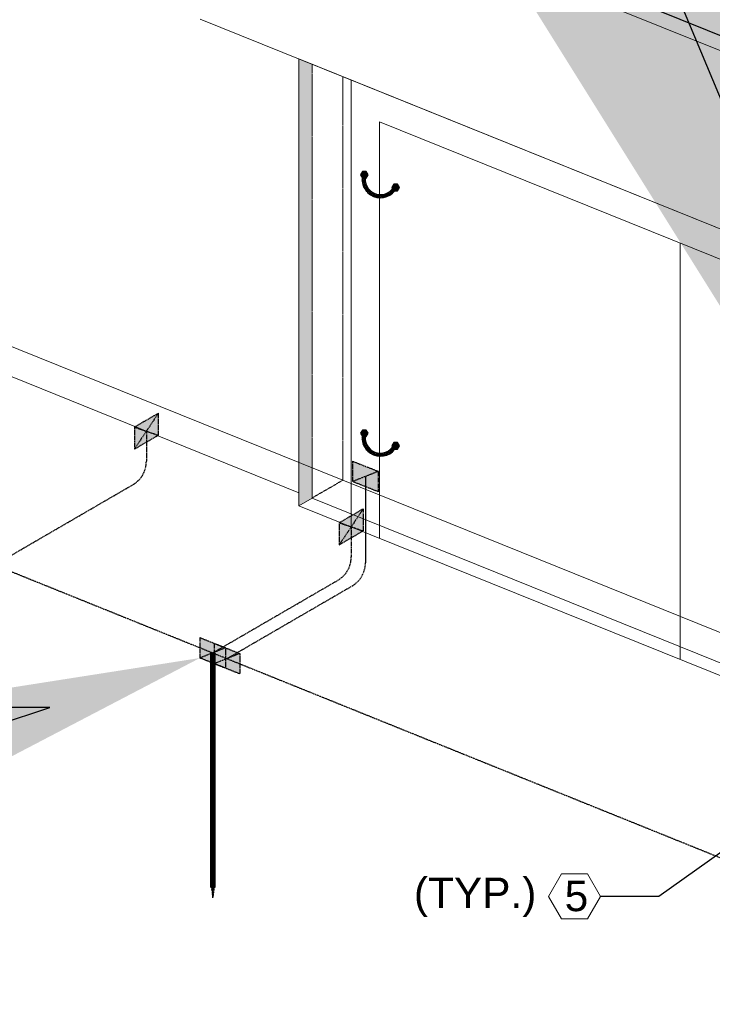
# Model space of a CAD drawing. Header units: inches. Extents: x 0 to 21849, y -2776 to 20143.
# Tile 42 of 47: x 6467 to 6672, y 5656 to 5948. Entities that reach past the tile are written whole.
import ezdxf
from ezdxf import colors
from ezdxf.entities.mleader import LeaderData, LeaderLine
from ezdxf.math import Vec2, Vec3

# ---------------------------------------------------------------- set-up
doc = ezdxf.new("R2010")
doc.units = ezdxf.units.IN
doc.header["$MEASUREMENT"] = 0
doc.linetypes.add('DASHED2', pattern=[0.375, 0.25, -0.125])
doc.linetypes.add('HIDDEN2', pattern=[0.1875, 0.125, -0.0625])
for name, color, linetype, lineweight in [('E-ISO-BLDG', 131, 'Continuous', 9), ('E-ISO-LPS', 7, 'DASHED2', 30), ('E-STD-TEXT', 7, 'Continuous', 20)]:
    doc.layers.add(name, color=color, linetype=linetype, lineweight=lineweight)
doc.styles.get("Standard").update_dxf_attribs({"font": 'arial.ttf'})

msp = doc.modelspace()

# ---------------------------------------------------------------- hatches: boundary and pattern name
at = {"layer": 'E-ISO-LPS', "linetype": 'HIDDEN2', "transparency": 33554457}
h = msp.add_hatch(color=0, dxfattribs=at)
h.dxf.hatch_style = 1
h.paths.add_polyline_path([(6602.859177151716, 5972.240479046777), (6598.300558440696, 5969.594984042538), (6787.58653479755, 5893.219663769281), (6787.58653479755, 5897.704523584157)])
h.paths.add_polyline_path([(6607.417795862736, 5974.885974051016), (6602.859177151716, 5972.240479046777), (6787.58653479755, 5897.704523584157), (6787.58653479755, 5902.189383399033)])
edge = h.paths.add_edge_path()
edge.add_arc((6800.219869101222, 5905.381174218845), 13.03029793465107, 194.1789666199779, 223.4106666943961)
edge.add_line((6790.75405159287, 5896.426456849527), (6796.822748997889, 5893.977787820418))
edge.add_ellipse((6800.820504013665, 5892.364726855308), major_axis=(6.324727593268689, 0.06622023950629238), ratio=0.3366627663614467, start_angle=89.79804024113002, end_angle=129.0017461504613, ccw=False)
edge.add_line((6800.820504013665, 5894.494247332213), (6800.820504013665, 5896.849586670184))
edge.add_line((6800.820504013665, 5896.849586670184), (6787.586534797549, 5902.189383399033))
edge = h.paths.add_edge_path()
edge.add_line((6790.75405159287, 5896.426456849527), (6787.58653479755, 5897.704523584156))
edge.add_line((6787.58653479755, 5897.704523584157), (6787.58653479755, 5893.219663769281))
edge.add_line((6787.58653479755, 5893.219663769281), (6813.009989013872, 5882.96151102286))
edge.add_line((6813.009989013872, 5882.961511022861), (6817.568607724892, 5885.607006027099))
edge.add_line((6817.568607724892, 5885.607006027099), (6804.818259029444, 5890.751665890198))
edge.add_ellipse((6800.820504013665, 5892.364726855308), major_axis=(6.324727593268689, 0.06622023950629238), ratio=0.3366627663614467, start_angle=151.2686314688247, end_angle=309.0017461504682, ccw=False)
edge.add_arc((6800.219869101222, 5905.381174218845), 13.03029793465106, 223.4106666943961, 247.64437497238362, ccw=False)
h.paths.add_polyline_path([(6787.58653479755, 5902.189383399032), (6787.58653479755, 5897.704523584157), (6790.754051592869, 5896.426456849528, -0.1282435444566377)], flags=17)
edge = h.paths.add_edge_path()
edge.add_line((6800.820504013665, 5896.849586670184), (6800.820504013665, 5894.494247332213))
edge.add_ellipse((6800.820504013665, 5892.364726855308), major_axis=(6.324727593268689, 0.06622023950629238), ratio=0.3366627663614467, start_angle=309.0017461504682, end_angle=449.79804024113, ccw=False)
edge.add_line((6804.818259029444, 5890.751665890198), (6817.568607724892, 5885.607006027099))
edge.add_line((6817.568607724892, 5885.607006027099), (6822.127226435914, 5888.252501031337))
edge.add_line((6822.127226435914, 5888.252501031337), (6800.820504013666, 5896.849586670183))
edge = h.paths.add_edge_path(flags=17)
edge.add_arc((6800.219869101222, 5905.381174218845), 13.03029793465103, 223.4106666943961, 247.6443749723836)
edge.add_ellipse((6800.820504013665, 5892.364726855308), major_axis=(6.324727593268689, 0.06622023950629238), ratio=0.3366627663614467, start_angle=129.0017461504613, end_angle=151.2686314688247, ccw=False)
edge.add_line((6796.822748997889, 5893.977787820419), (6790.75405159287, 5896.426456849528))
h.paths.add_polyline_path([(6561.531348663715, 5988.915914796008), (6561.531348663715, 5984.431054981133), (6598.300558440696, 5969.594984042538), (6602.859177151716, 5972.240479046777)])
h.paths.add_polyline_path([(6561.531348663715, 5993.400774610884), (6561.531348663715, 5988.915914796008), (6602.859177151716, 5972.240479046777), (6607.417795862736, 5974.885974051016)])
edge = h.paths.add_edge_path()
edge.add_line((6561.531348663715, 5988.915914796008), (6553.671841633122, 5992.087160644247))
edge.add_ellipse((6549.674086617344, 5993.700221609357), major_axis=(6.324727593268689, 0.06622023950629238), ratio=0.3366627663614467, start_angle=129.0017461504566, end_angle=309.0017461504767, ccw=False)
edge.add_line((6545.676331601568, 5995.313282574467), (6539.291606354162, 5997.88946621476))
edge.add_line((6539.291606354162, 5997.88946621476), (6534.732987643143, 5995.243971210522))
edge.add_line((6534.732987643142, 5995.243971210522), (6561.531348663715, 5984.431054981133))
edge.add_line((6561.531348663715, 5984.431054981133), (6561.531348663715, 5988.915914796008))
edge = h.paths.add_edge_path(flags=17)
edge.add_arc((6555.926863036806, 6006.385747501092), 14.14283493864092, 263.7754824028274, 293.3456650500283, ccw=False)
edge.add_ellipse((6549.674086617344, 5993.700221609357), major_axis=(6.324727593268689, 0.06622023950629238), ratio=0.3366627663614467, start_angle=309.0017461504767, end_angle=318.0576188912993, ccw=False)
edge.add_line((6553.671841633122, 5992.087160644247), (6561.531348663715, 5988.915914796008))
edge.add_line((6561.531348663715, 5988.915914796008), (6561.531348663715, 5993.400774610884))
edge = h.paths.add_edge_path()
edge.add_line((6549.674086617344, 5998.185081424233), (6549.674086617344, 5995.829742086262))
edge.add_ellipse((6549.674086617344, 5993.700221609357), major_axis=(6.324727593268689, 0.06622023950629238), ratio=0.3366627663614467, start_angle=318.0576188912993, end_angle=449.79804024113, ccw=False)
edge.add_arc((6555.926863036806, 6006.385747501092), 14.1428349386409, 263.7754824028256, 293.3456650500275)
edge.add_line((6561.531348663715, 5993.400774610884), (6549.674086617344, 5998.185081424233))
edge = h.paths.add_edge_path()
edge.add_line((6549.674086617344, 5998.185081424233), (6543.850225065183, 6000.534961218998))
edge.add_line((6543.850225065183, 6000.534961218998), (6539.291606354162, 5997.88946621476))
edge.add_line((6539.291606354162, 5997.88946621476), (6545.676331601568, 5995.313282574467))
edge.add_ellipse((6549.674086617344, 5993.700221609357), major_axis=(6.324727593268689, 0.06622023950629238), ratio=0.3366627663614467, start_angle=89.79804024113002, end_angle=129.0017461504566, ccw=False)
edge.add_line((6549.674086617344, 5995.829742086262), (6549.674086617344, 5998.185081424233))
h.paths.add_polyline_path([(6537.466526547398, 6003.110730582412), (6532.907907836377, 6000.465235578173), (6539.291606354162, 5997.88946621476), (6543.850225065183, 6000.534961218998)])
h.paths.add_polyline_path([(6539.291606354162, 5997.88946621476), (6532.907907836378, 6000.465235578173), (6532.906831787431, 5995.980809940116), (6534.732987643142, 5995.243971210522)])
h.paths.add_polyline_path([(6532.907907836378, 6000.465235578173), (6528.349289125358, 5997.819740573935), (6532.906831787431, 5995.980809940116)])
h = msp.add_hatch(color=0, dxfattribs=at)
h.dxf.hatch_style = 1
h.paths.add_polyline_path([(6553.730128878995, 5934.752053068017), (6549.842964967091, 5936.320491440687), (6549.842964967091, 5816.688445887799), (6553.730128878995, 5815.12000751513)])
at = {"layer": 'E-ISO-LPS'}
h = msp.add_hatch(color=0, dxfattribs=at)
h.dxf.hatch_style = 1
h.paths.add_polyline_path([(6568.649421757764, 5902.939877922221), (6568.085121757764, 5901.96248165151), (6568.649421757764, 5900.985085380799), (6569.778021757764, 5900.985085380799), (6570.342321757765, 5901.96248165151), (6569.778021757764, 5902.939877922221)])
at = {"layer": 'E-ISO-LPS', "linetype": 'Continuous'}
h = msp.add_hatch(dxfattribs=at)
h.set_pattern_fill('NET3', color=0, scale=5.2668)
h.set_pattern_definition([(0, (5047.210722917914, 4646.254996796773), (0, 0.65835), []), (59.99999999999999, (5047.210722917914, 4646.254996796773), (-0.5701478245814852, 0.3291750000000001), []), (120, (5047.210722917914, 4646.254996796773), (-0.5701478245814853, -0.3291749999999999), [])])
h.paths.add_polyline_path([(6578.842569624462, 5898.07732146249), (6578.00527850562, 5898.415161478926, -0.8805921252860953), (6569.632367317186, 5901.793561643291), (6568.795076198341, 5902.131401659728, 0.9021433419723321)])
at = {"layer": 'E-ISO-LPS'}
h = msp.add_hatch(color=0, dxfattribs=at)
h.dxf.hatch_style = 1
h.paths.add_polyline_path([(6577.977186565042, 5899.223637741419), (6577.412886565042, 5898.246241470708), (6577.977186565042, 5897.268845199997), (6579.105786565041, 5897.268845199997), (6579.670086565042, 5898.246241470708), (6579.105786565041, 5899.223637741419)])
h = msp.add_hatch(color=0, dxfattribs=at)
h.dxf.hatch_style = 1
h.paths.add_polyline_path([(6508.152856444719, 5824.776286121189), (6508.152856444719, 5831.261500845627), (6501.080519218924, 5827.165516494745), (6501.080519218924, 5820.672009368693)])
h = msp.add_hatch(color=0, dxfattribs=at)
h.dxf.hatch_style = 1
h.paths.add_polyline_path([(6568.649421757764, 5826.318715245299), (6568.085121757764, 5825.341318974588), (6568.649421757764, 5824.363922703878), (6569.778021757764, 5824.363922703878), (6570.342321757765, 5825.341318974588), (6569.778021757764, 5826.318715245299)])
at = {"layer": 'E-ISO-LPS', "linetype": 'Continuous'}
h = msp.add_hatch(dxfattribs=at)
h.set_pattern_fill('NET3', color=0, scale=5.2668)
h.set_pattern_definition([(0, (5047.210722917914, 4569.633834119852), (0, 0.65835), []), (59.99999999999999, (5047.210722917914, 4569.633834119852), (-0.5701478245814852, 0.3291750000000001), []), (120, (5047.210722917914, 4569.633834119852), (-0.5701478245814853, -0.3291749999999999), [])])
h.paths.add_polyline_path([(6578.842569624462, 5821.456158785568), (6578.00527850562, 5821.793998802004, -0.8805921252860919), (6569.632367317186, 5825.172398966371), (6568.795076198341, 5825.510238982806, 0.9021433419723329)])
at = {"layer": 'E-ISO-LPS'}
h = msp.add_hatch(color=0, dxfattribs=at)
h.dxf.hatch_style = 1
h.paths.add_polyline_path([(6577.977186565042, 5822.602475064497), (6577.412886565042, 5821.625078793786), (6577.977186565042, 5820.647682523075), (6579.105786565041, 5820.647682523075), (6579.670086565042, 5821.625078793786), (6579.105786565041, 5822.602475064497)])
h = msp.add_hatch(color=0, dxfattribs=at)
h.dxf.hatch_style = 1
h.paths.add_polyline_path([(6565.763661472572, 5817.072025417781), (6565.763661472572, 5811.038485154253), (6573.365436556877, 5814.067092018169)])
h.paths.add_polyline_path([(6573.365436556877, 5814.067092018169), (6565.763661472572, 5811.038485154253), (6573.365436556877, 5808.02583564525)])
at = {"layer": 'E-ISO-LPS', "linetype": 'HIDDEN2', "transparency": 33554457}
h = msp.add_hatch(color=0, dxfattribs=at)
h.dxf.hatch_style = 1
h.paths.add_polyline_path([(6553.730128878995, 5815.12000751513), (6549.842964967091, 5816.688445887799), (6549.842964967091, 5807.723602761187), (6553.730128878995, 5806.154901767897)])
h.paths.add_polyline_path([(6553.730128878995, 5806.139629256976), (6553.730128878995, 5806.154901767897), (6549.842964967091, 5807.723602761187), (6549.842964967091, 5803.883798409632)])
at = {"layer": 'E-ISO-LPS'}
h = msp.add_hatch(color=0, dxfattribs=at)
h.dxf.hatch_style = 1
h.paths.add_polyline_path([(6568.891279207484, 5796.429864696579), (6568.891279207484, 5802.915079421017), (6561.81894198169, 5798.819095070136), (6561.81894198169, 5792.325587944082)])
h = msp.add_hatch(color=0, dxfattribs=at)
h.dxf.hatch_style = 1
h.paths.add_polyline_path([(6520.502214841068, 5764.772732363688), (6520.502214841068, 5758.73919210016), (6528.103989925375, 5761.767798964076)])
h.paths.add_polyline_path([(6528.103989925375, 5761.767798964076), (6520.502214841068, 5758.73919210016), (6528.103989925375, 5755.726542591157)])
h = msp.add_hatch(color=0, dxfattribs=at)
h.dxf.hatch_style = 1
h.paths.add_polyline_path([(6524.711653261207, 5763.071724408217), (6524.711653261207, 5757.038184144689), (6532.313428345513, 5760.066791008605)])
h.paths.add_polyline_path([(6532.313428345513, 5760.066791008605), (6524.711653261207, 5757.038184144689), (6532.313428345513, 5754.025534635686)])
at = {"layer": 'E-ISO-LPS', "linetype": 'HIDDEN2'}
h = msp.add_hatch(color=0, dxfattribs=at)
h.dxf.hatch_style = 1
h.paths.add_polyline_path([(6524.679302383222, 5760.24934933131), (6523.926902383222, 5760.24934933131), (6523.926902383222, 5690.667120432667), (6524.679302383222, 5690.667120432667)])
h = msp.add_hatch(color=0, dxfattribs=at)
h.dxf.hatch_style = 1
h.paths.add_polyline_path([(6524.303102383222, 5690.667120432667), (6523.926902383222, 5690.667120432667), (6524.303102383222, 5687.617162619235)])
h.paths.add_polyline_path([(6524.679302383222, 5690.667120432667), (6524.303102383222, 5690.667120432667), (6524.303102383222, 5687.617162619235)])

# ---------------------------------------------------------------- linework, layer by layer
at = {"layer": 'E-ISO-BLDG', "color": 0, "lineweight": 9}
msp.add_line((6528.349289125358, 5997.819740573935), (6813.009989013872, 5882.961511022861), dxfattribs=at)
at = {"layer": 'E-ISO-BLDG', "color": 0}
for p, q in [((6520.54020808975, 5948.143910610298), (6805.200907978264, 5833.285681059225)), ((6233.487350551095, 5935.370467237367), (6549.842964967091, 5807.723602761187)), ((6549.842964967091, 5936.320491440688), (6775.898151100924, 5845.109100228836)), ((6549.842964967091, 5936.320491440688), (6549.842964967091, 5803.883798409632)), ((6565.359626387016, 5797.622954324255), (6565.359626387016, 5930.059647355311)), ((6573.73253757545, 5917.652447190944), (6752.008578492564, 5845.719544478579)), ((6573.73253757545, 5794.244554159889), (6573.73253757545, 5917.652447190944)), ((6662.870558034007, 5881.685995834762), (6662.870558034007, 5758.278102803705)), ((6549.842964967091, 5803.883798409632), (6553.730128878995, 5806.139629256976)), ((6549.842964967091, 5803.883798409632), (6775.898151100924, 5712.67240719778))]:
    msp.add_line(p, q, dxfattribs=at)
at = {"layer": 'E-ISO-BLDG', "color": 0, "linetype": 'Continuous'}
for p, q in [((6242.599631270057, 5940.658580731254), (6562.85820022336, 5811.436906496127)), ((6562.85820022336, 5811.436906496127), (6788.913386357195, 5720.225515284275)), ((6553.730128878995, 5806.154901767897), (6775.898151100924, 5716.496939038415))]:
    msp.add_line(p, q, dxfattribs=at)
at = {"layer": 'E-ISO-BLDG', "color": 0, "linetype": 'HIDDEN2', "lineweight": 9}
msp.add_line((6553.730128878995, 5934.752053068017), (6553.730128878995, 5806.139629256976), dxfattribs=at)
at = {"layer": 'E-ISO-BLDG', "color": 0, "linetype": 'HIDDEN2'}
for p, q in [((6562.85820022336, 5811.436906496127), (6562.85820022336, 5931.068952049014)), ((6553.730128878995, 5806.154901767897), (6562.85820022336, 5811.436906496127))]:
    msp.add_line(p, q, dxfattribs=at)
at = {"layer": 'E-ISO-LPS', "color": 0, "linetype": 'Continuous'}
for p, q in [((6817.568607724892, 5885.607006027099), (6532.907907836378, 6000.465235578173)), ((6568.795076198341, 5902.131401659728), (6569.632367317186, 5901.793561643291)), ((6578.00527850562, 5898.415161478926), (6578.842569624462, 5898.07732146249)), ((6568.795076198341, 5825.510238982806), (6569.632367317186, 5825.172398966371)), ((6578.00527850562, 5821.793998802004), (6578.842569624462, 5821.456158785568)), ((6569.564549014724, 5812.552788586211), (6569.564549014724, 5786.983039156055))]:
    msp.add_line(p, q, dxfattribs=at)
at = {"layer": 'E-ISO-LPS', "color": 0}
for p, q in [((6136.069032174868, 5916.902720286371), (7080.047220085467, 5536.01535704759)), ((6577.412886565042, 5898.246241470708), (6579.670086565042, 5898.246241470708)), ((6578.423924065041, 5898.246241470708), (6578.659049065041, 5898.246241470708)), ((6508.152856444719, 5831.261500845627), (6501.080519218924, 5827.165516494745)), ((6508.152856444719, 5831.261500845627), (6501.080519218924, 5820.672009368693)), ((6508.152856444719, 5831.269793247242), (6508.152856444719, 5824.776286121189)), ((6501.080519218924, 5827.165516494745), (6501.080519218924, 5820.672009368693)), ((6501.080519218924, 5827.165516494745), (6508.152856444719, 5824.776286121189)), ((6504.616687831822, 5825.96675510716), (6504.616687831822, 5817.030468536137)), ((6501.080519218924, 5820.672009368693), (6508.152856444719, 5824.776286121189)), ((6577.412886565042, 5821.625078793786), (6579.670086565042, 5821.625078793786)), ((6578.423924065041, 5821.625078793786), (6578.659049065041, 5821.625078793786)), ((6565.763661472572, 5817.079741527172), (6565.763661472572, 5811.038485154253)), ((6565.764888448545, 5817.071540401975), (6573.365436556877, 5814.067092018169)), ((6565.764888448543, 5817.071540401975), (6573.365436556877, 5814.067092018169)), ((6573.365436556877, 5814.067092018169), (6565.763661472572, 5811.038485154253)), ((6573.365436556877, 5814.067092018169), (6573.365436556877, 5808.02583564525)), ((6459.657209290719, 5786.332301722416), (6500.632131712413, 5810.111204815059)), ((6573.365436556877, 5808.02583564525), (6565.763661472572, 5811.038485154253)), ((6568.891279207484, 5802.915079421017), (6561.81894198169, 5798.819095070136)), ((6568.891279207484, 5802.915079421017), (6561.81894198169, 5792.325587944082)), ((6568.891279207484, 5802.923371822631), (6568.891279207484, 5796.429864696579)), ((6561.81894198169, 5798.819095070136), (6561.81894198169, 5792.325587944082)), ((6561.81894198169, 5798.819095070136), (6568.891279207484, 5796.429864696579)), ((6565.355110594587, 5797.62033368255), (6565.355110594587, 5788.684047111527)), ((6561.81894198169, 5792.325587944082), (6568.891279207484, 5796.429864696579)), ((6524.303102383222, 5760.253495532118), (6561.370554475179, 5781.764783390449)), ((6528.515116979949, 5758.553982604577), (6565.579992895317, 5780.063775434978)), ((6520.502214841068, 5764.780448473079), (6520.502214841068, 5758.73919210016)), ((6520.503441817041, 5764.772247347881), (6528.103989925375, 5761.767798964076)), ((6520.503441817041, 5764.772247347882), (6528.103989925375, 5761.767798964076)), ((6528.103989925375, 5761.767798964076), (6520.502214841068, 5758.73919210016)), ((6524.711653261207, 5763.079440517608), (6524.711653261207, 5757.038184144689)), ((6524.71288023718, 5763.07123939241), (6532.313428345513, 5760.066791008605)), ((6524.712880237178, 5763.07123939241), (6532.313428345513, 5760.066791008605)), ((6528.103989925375, 5761.767798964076), (6528.103989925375, 5755.726542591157)), ((6528.103989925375, 5755.726542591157), (6520.502214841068, 5758.73919210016)), ((6523.926902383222, 5760.24934933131), (6524.679302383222, 5760.24934933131)), ((6532.313428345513, 5760.066791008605), (6524.711653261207, 5757.038184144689)), ((6532.313428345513, 5760.066791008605), (6532.313428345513, 5754.025534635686)), ((6532.313428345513, 5754.025534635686), (6524.711653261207, 5757.038184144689)), ((6523.926902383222, 5690.667120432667), (6524.679302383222, 5690.667120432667)), ((6523.926902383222, 5690.667120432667), (6524.303102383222, 5687.617162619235)), ((6524.303102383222, 5687.617162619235), (6524.303102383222, 5690.667120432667)), ((6524.679302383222, 5690.667120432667), (6524.303102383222, 5687.617162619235))]:
    msp.add_line(p, q, dxfattribs=at)
at = {"layer": 'E-ISO-LPS', "color": 0, "linetype": 'Continuous', "lineweight": 60}
for p, q in [((6523.926902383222, 5760.24934933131), (6523.926902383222, 5690.667120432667)), ((6524.679302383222, 5760.24934933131), (6524.679302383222, 5690.667120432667))]:
    msp.add_line(p, q, dxfattribs=at)
at = {"layer": 'E-ISO-LPS', "color": 0, "linetype": 'Continuous'}
for points in [[(6570.342321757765, 5901.96248165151), (6569.778021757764, 5902.939877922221), (6568.649421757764, 5902.939877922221), (6568.085121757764, 5901.96248165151), (6568.649421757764, 5900.985085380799), (6569.778021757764, 5900.985085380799)], [(6579.670086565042, 5898.246241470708), (6579.105786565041, 5899.223637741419), (6577.977186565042, 5899.223637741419), (6577.412886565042, 5898.246241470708), (6577.977186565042, 5897.268845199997), (6579.105786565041, 5897.268845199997)], [(6570.342321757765, 5825.341318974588), (6569.778021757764, 5826.318715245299), (6568.649421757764, 5826.318715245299), (6568.085121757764, 5825.341318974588), (6568.649421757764, 5824.363922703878), (6569.778021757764, 5824.363922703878)], [(6579.670086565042, 5821.625078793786), (6579.105786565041, 5822.602475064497), (6577.977186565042, 5822.602475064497), (6577.412886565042, 5821.625078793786), (6577.977186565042, 5820.647682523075), (6579.105786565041, 5820.647682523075)]]:
    msp.add_lwpolyline(points, close=True, dxfattribs=at)
for centre, radius, start, end in [((6574.027940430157, 5900.622631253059), 5.446031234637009, 163.9163572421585, 332.1363092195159), ((6574.034202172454, 5900.638150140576), 4.550947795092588, 165.2925502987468, 330.760116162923), ((6574.027940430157, 5824.001468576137), 5.446031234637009, 163.9163572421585, 332.1363092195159), ((6574.034202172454, 5824.016987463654), 4.550947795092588, 165.2925502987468, 330.760116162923)]:
    msp.add_arc(centre, radius, start, end, dxfattribs=at)
at = {"layer": 'E-ISO-LPS', "color": 0}
for centre in [(6496.616687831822, 5817.030468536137), (6557.355110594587, 5788.684047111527), (6561.564549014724, 5786.983039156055)]:
    msp.add_arc(centre, 8, 300.1278022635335, 0, dxfattribs=at)
at = {"layer": 'E-STD-TEXT', "color": 0}
msp.add_lwpolyline([(6627.697540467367, 5681.398930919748), (6635.383611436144, 5681.398930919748), (6639.226646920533, 5688.055263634), (6635.383611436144, 5694.711596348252), (6627.697540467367, 5694.711596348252), (6623.854504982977, 5688.055263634)], close=True, dxfattribs=at)

# ---------------------------------------------------------------- texts
at = {"layer": 'E-STD-TEXT', "color": 0, "char_height": 9, "attachment_point": 1}
for s, width, insert in [('(TYP.)', 39.85880919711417, (6583.934676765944, 5693.657319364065)), ('5', 11.17014659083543, (6628.625697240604, 5692.696961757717))]:
    msp.add_mtext_dynamic_manual_height_columns(s, width=width, gutter_width=48.00000000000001, heights=[0], dxfattribs=dict(at, insert=insert))

# ---------------------------------------------------------------- leaders
at = {"layer": 'E-STD-TEXT', "color": 0}
ml = msp.add_multileader_mtext('Standard', dxfattribs=at)
ml.set_content('')
ml.set_leader_properties()
ml.build(insert=Vec2(0, 0))
ml.multileader.update_dxf_attribs({"dogleg_length": 0.36, "arrow_head_size": 864, "scale": 48})
ctx = ml.context
ctx.base_point, ctx.scale, ctx.char_height, ctx.arrow_head_size, ctx.landing_gap_size, ctx.plane_origin = Vec3(6818.946945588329, 6001.170132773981), 48, 8.64, 864, 4.32, Vec3(6717.891485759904, 6045.701924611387)
ctx.text_align_type = 2
notes = []
notes.append((ctx, [(1, (1, 1, 0), (6849.303430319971, 6001.170132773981), (-1, 0), 21.71648473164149, [(0, [(6909.669926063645, 5946.947571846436)], 0, [])])]))
ctx.mtext.insert, ctx.mtext.alignment, ctx.mtext.flow_direction = Vec3(6823.26694558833, 6005.490132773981), 3, 5
ml = msp.add_multileader_mtext('Standard', dxfattribs=at)
ml.set_content('')
ml.set_leader_properties()
ml.build(insert=Vec2(0, 0))
ml.multileader.update_dxf_attribs({"dogleg_length": 0.36, "arrow_head_size": 864, "scale": 48})
ctx = ml.context
ctx.base_point, ctx.scale, ctx.char_height, ctx.arrow_head_size, ctx.landing_gap_size, ctx.plane_origin = Vec3(6630.586646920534, 5688.055263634), 48, 8.64, 864, 4.32, Vec3(6554.198432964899, 5679.386833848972)
ctx.text_align_type = 2
notes.append((ctx, [(1, (1, 1, 0), (6656.506646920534, 5688.055263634), (-1, 0), 17.28, [(1, [(6752.421222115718, 5738.751314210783), (6746.857950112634, 5752.068565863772)], 0, [])])]))
ctx.mtext.insert, ctx.mtext.alignment, ctx.mtext.flow_direction = Vec3(6634.906646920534, 5692.375263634), 3, 5
ml = msp.add_multileader_mtext('Standard', dxfattribs=at)
ml.set_content('')
ml.set_leader_properties()
ml.build(insert=Vec2(0, 0))
ml.multileader.update_dxf_attribs({"dogleg_length": 0.36, "arrow_head_size": 864, "scale": 48})
ctx = ml.context
ctx.base_point, ctx.scale, ctx.char_height, ctx.arrow_head_size, ctx.landing_gap_size, ctx.plane_origin = Vec3(6450.110595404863, 5744.078091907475), 48, 8.64, 864, 4.32, Vec3(6266.802213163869, 5713.240865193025)
ctx.text_align_type = 2
notes.append((ctx, [(1, (1, 1, 0), (6476.030595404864, 5744.078091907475), (-1, 0), 17.28, [(0, [(6520.502214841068, 5758.73919210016)], 0, [])])]))
ctx.mtext.insert, ctx.mtext.alignment, ctx.mtext.flow_direction = Vec3(6454.430595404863, 5748.398091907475), 3, 5
ml = msp.add_multileader_mtext('Standard', dxfattribs=at)
ml.set_content('')
ml.set_leader_properties()
ml.build(insert=Vec2(0, 0))
ml.multileader.update_dxf_attribs({"dogleg_length": 0.36, "arrow_head_size": 864, "scale": 48})
ctx = ml.context
ctx.base_point, ctx.scale, ctx.char_height, ctx.arrow_head_size, ctx.landing_gap_size, ctx.plane_origin = Vec3(6943.418711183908, 5703.052834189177), 48, 8.64, 864, 4.32, Vec3(6789.304516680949, 5440.11744272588)
notes.append((ctx, [(0, (1, 1, 0), (6906.83484268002, 5703.052834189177), (1, 0), 36.58386850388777, [(1, [(6869.769335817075, 5738.720444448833), (6848.300047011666, 5671.450763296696)], 0, [])])]))
ctx.mtext.insert, ctx.mtext.flow_direction = Vec3(6947.738711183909, 5707.372834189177), 5
ml = msp.add_multileader_mtext('Standard', dxfattribs=at)
ml.set_content('')
ml.set_leader_properties()
ml.build(insert=Vec2(0, 0))
ml.multileader.update_dxf_attribs({"dogleg_length": 0.36, "arrow_head_size": 864, "scale": 48})
ctx = ml.context
ctx.base_point, ctx.scale, ctx.char_height, ctx.arrow_head_size, ctx.landing_gap_size, ctx.plane_origin = Vec3(6882.619138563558, 5484.056645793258), 48, 8.64, 864, 4.32, Vec3(6566.370851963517, 5427.873043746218)
ctx.text_align_type = 2
notes.append((ctx, [(1, (1, 1, 0), (6916.625223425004, 5484.056645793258), (-1, 0), 25.36608486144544, [(0, [(6985.945432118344, 5706.582589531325)], 0, [])])]))
ctx.mtext.insert, ctx.mtext.alignment, ctx.mtext.flow_direction = Vec3(6886.939138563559, 5488.376645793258), 3, 5
for ctx, leaders in notes:
    for number, flags, end, landing, length, lines in leaders:
        leader = LeaderData()
        leader.index, (leader.has_last_leader_line, leader.has_dogleg_vector, leader.attachment_direction) = number, flags
        leader.last_leader_point, leader.dogleg_vector, leader.dogleg_length = Vec3(end), Vec3(landing), length
        for number, points, colour, breaks in lines:
            line = LeaderLine()
            line.index, line.vertices, line.color, line.breaks = number, Vec3.list(points), colors.encode_raw_color(colour), breaks
            leader.lines.append(line)
        ctx.leaders.append(leader)

doc.saveas('drawing.dxf')
